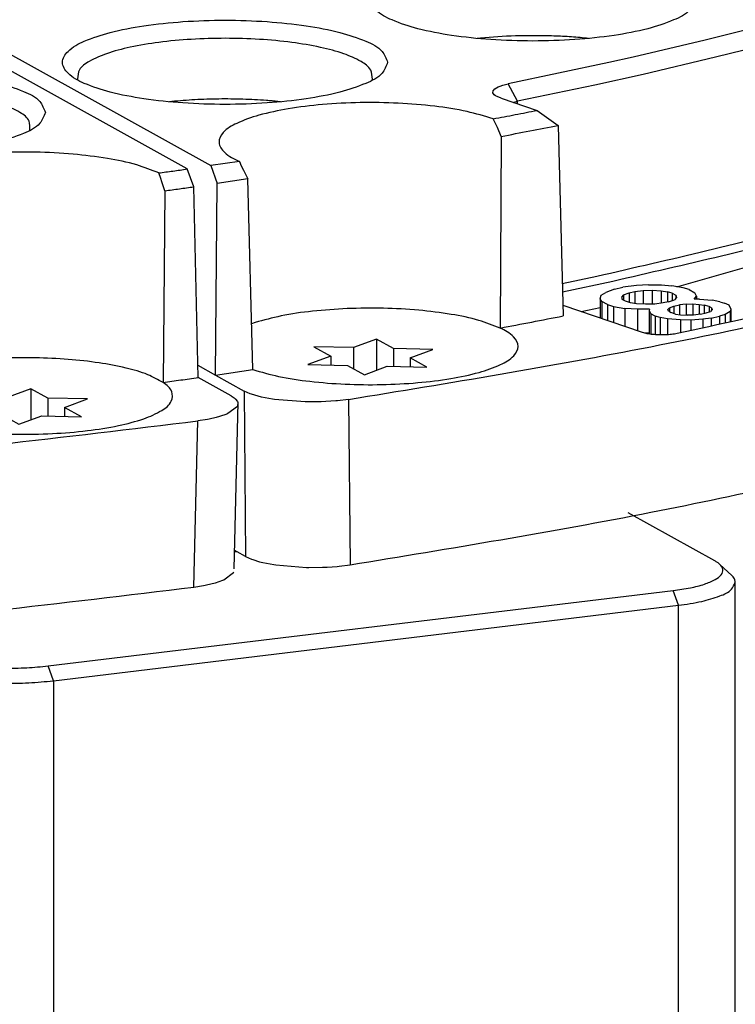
# Model space of a CAD drawing. Header units: inches. Extents: x -399 to 442, y -299 to 295.
# Tile 44 of 134: x -99 to -87, y 166 to 182. Entities that reach past the tile are written whole.
import ezdxf

# ---------------------------------------------------------------- set-up
doc = ezdxf.new("R2010")
doc.units = ezdxf.units.IN

# ---------------------------------------------------------------- blocks, each defined once
blk = doc.blocks.new('0515-2032_10__87', base_point=(-117.369, 220.768))
at = {"color": 7, "linetype": 'Continuous'}
for p, q in [((-115.978, 221.49), (-116.442, 221.319)), ((-115.978, 221.49), (-115.978, 220.859)), ((-115.636, 221.301), (-115.978, 221.49)), ((-116.442, 221.319), (-117.247, 221.337)), ((-117.247, 221.337), (-116.905, 221.148)), ((-116.442, 221.319), (-116.442, 220.89)), ((-115.636, 221.301), (-115.636, 220.937)), ((-114.831, 221.282), (-115.636, 221.301)), ((-115.295, 221.111), (-114.831, 221.282)), ((-116.905, 221.148), (-117.369, 220.976)), ((-116.905, 221.148), (-116.905, 220.966)), ((-114.953, 220.921), (-115.295, 221.111)), ((-115.295, 221.111), (-115.295, 220.929)), ((-117.369, 220.976), (-116.564, 220.958)), ((-116.564, 220.958), (-116.222, 220.768)), ((-116.222, 220.768), (-115.758, 220.94)), ((-115.758, 220.94), (-114.953, 220.921))]:
    blk.add_line(p, q, dxfattribs=at)
blk = doc.blocks.new('0515-2032_9__88', base_point=(-124.384, 219.763))
at = {"color": 7, "linetype": 'Continuous'}
for p, q in [((-122.993, 220.484), (-123.457, 220.313)), ((-122.993, 220.484), (-122.993, 219.853)), ((-122.651, 220.295), (-122.993, 220.484)), ((-123.457, 220.313), (-124.262, 220.331)), ((-124.262, 220.331), (-123.92, 220.142)), ((-123.457, 220.313), (-123.457, 219.884)), ((-122.651, 220.295), (-122.651, 219.931)), ((-121.846, 220.277), (-122.651, 220.295)), ((-122.31, 220.105), (-121.846, 220.277)), ((-123.92, 220.142), (-124.384, 219.97)), ((-123.92, 220.142), (-123.92, 219.96)), ((-121.968, 219.916), (-122.31, 220.105)), ((-122.31, 220.105), (-122.31, 219.923)), ((-124.384, 219.97), (-123.579, 219.952)), ((-123.579, 219.952), (-123.237, 219.763)), ((-123.237, 219.763), (-122.773, 219.934)), ((-122.773, 219.934), (-121.968, 219.916))]:
    blk.add_line(p, q, dxfattribs=at)
blk = doc.blocks.new('N2390-20301_3__114', base_point=(-163.9, 214.754))
at = {"color": 7, "linetype": 'Continuous'}
for p, q in [((-119.822, 224.944), (-126.94, 228.895)), ((-120.357, 224.752), (-120.398, 224.863)), ((-119.688, 224.583), (-119.822, 224.944)), ((-120.332, 224.683), (-120.357, 224.752)), ((-120.273, 224.501), (-120.332, 224.683)), ((-120.273, 224.501), (-120.309, 220.612)), ((-119.597, 220.712), (-119.688, 224.583)), ((-118.929, 220.341), (-119.597, 220.712)), ((-118.929, 220.341), (-118.848, 220.285)), ((-118.848, 220.285), (-118.838, 220.275)), ((-118.838, 220.275), (-118.801, 220.227)), ((-118.801, 220.227), (-118.792, 220.203)), ((-118.801, 220.127), (-118.994, 219.981)), ((-118.792, 220.203), (-118.872, 216.829)), ((-118.796, 220.138), (-118.801, 220.127)), ((-118.792, 220.203), (-118.796, 220.138)), ((-119.407, 219.863), (-119.602, 219.832)), ((-119.375, 219.869), (-119.407, 219.863)), ((-119.232, 219.901), (-119.375, 219.869)), ((-119.167, 219.919), (-119.232, 219.901)), ((-119.017, 219.971), (-119.167, 219.919)), ((-118.994, 219.981), (-119.017, 219.971)), ((-119.075, 216.607), (-118.881, 216.753)), ((-118.881, 216.753), (-118.876, 216.765)), ((-119.684, 216.458), (-119.488, 216.489)), ((-119.488, 216.489), (-119.456, 216.495)), ((-119.456, 216.495), (-119.313, 216.528)), ((-119.313, 216.528), (-119.248, 216.545)), ((-119.248, 216.545), (-119.098, 216.597)), ((-119.098, 216.597), (-119.075, 216.607))]:
    blk.add_line(p, q, dxfattribs=at)
at = {"color": 1, "linetype": 'Continuous'}
blk.add_line((-119.684, 216.458), (-119.602, 219.832), dxfattribs=at)
at = {"color": 7, "linetype": 'Continuous'}
for points, knots in [([(-122.7, 226.092), (-122.731, 226.171), (-122.811, 226.375), (-123.199, 226.55), (-123.706, 226.722), (-124.384, 226.847), (-125.163, 226.928), (-126, 226.956), (-126.837, 226.928), (-127.617, 226.847), (-128.29, 226.722), (-128.812, 226.55), (-129.167, 226.375), (-129.352, 226.092), (-129.167, 225.81), (-128.812, 225.634), (-128.29, 225.462), (-127.617, 225.338), (-126.837, 225.256), (-126, 225.229), (-125.163, 225.256), (-124.384, 225.338), (-123.706, 225.462), (-123.199, 225.634), (-122.811, 225.81), (-122.731, 226.013), (-122.7, 226.092)], [0, 0, 0, 0, 0.248013, 0.63675, 1.190211, 1.887011, 2.687469, 3.542067, 4.396665, 5.197123, 5.893923, 6.447384, 6.83612, 7.084134, 7.332147, 7.720883, 8.274345, 8.971144, 9.771602, 10.626201, 11.480799, 12.281257, 12.978057, 13.531518, 13.920254, 14.168267, 14.168267, 14.168267, 14.168267]), ([(-123.013, 225.729), (-123.011, 225.794), (-123.006, 225.949), (-123.252, 226.126), (-123.586, 226.276), (-124.066, 226.405), (-124.644, 226.503), (-125.3, 226.565), (-125.994, 226.586), (-126.688, 226.565), (-127.344, 226.504), (-127.924, 226.407), (-128.406, 226.278), (-128.743, 226.129), (-128.992, 225.953), (-128.989, 225.798), (-128.988, 225.733)], [0, 0, 0, 0, 0.184765, 0.440751, 0.817723, 1.314628, 1.91191, 2.580695, 3.286711, 3.993083, 4.662914, 5.261855, 5.760901, 6.14026, 6.398348, 6.583425, 6.583425, 6.583425, 6.583425]), ([(-120.398, 224.863), (-120.546, 224.922), (-120.882, 225.056), (-121.47, 225.17), (-122.156, 225.256), (-122.903, 225.293), (-123.664, 225.282), (-124.39, 225.224), (-125.035, 225.122), (-125.566, 224.985), (-125.937, 224.822), (-126.194, 224.628), (-126.186, 224.341), (-126.046, 224.246), (-125.965, 224.192)], [0, 0, 0, 0, 0.476783, 1.083278, 1.788134, 2.550938, 3.326584, 4.068961, 4.734582, 5.286443, 5.699254, 5.971891, 6.172981, 6.450913, 6.450913, 6.450913, 6.450913]), ([(-120.398, 224.863), (-120.302, 224.877), (-120.11, 224.903), (-119.918, 224.93), (-119.822, 224.944)], [0, 0, 0, 0, 0.291365, 0.5819124, 0.5819124, 0.5819124, 0.5819124]), ([(-120.273, 224.501), (-120.175, 224.515), (-119.98, 224.542), (-119.785, 224.569), (-119.688, 224.583)], [0, 0, 0, 0, 0.2959002, 0.5909624, 0.5909624, 0.5909624, 0.5909624]), ([(-120.309, 220.612), (-120.412, 220.668), (-120.65, 220.798), (-121.093, 220.917), (-121.632, 221.02), (-122.248, 221.087), (-122.908, 221.118), (-123.579, 221.111), (-124.226, 221.066), (-124.815, 220.983), (-125.322, 220.878), (-125.614, 220.762), (-125.745, 220.711)], [0, 0, 0, 0, 0.349509, 0.810678, 1.36781, 1.996609, 2.667669, 3.348839, 4.007332, 4.6118, 5.134493, 5.553887, 5.553887, 5.553887, 5.553887]), ([(-120.309, 220.612), (-120.19, 220.629), (-119.953, 220.661), (-119.715, 220.695), (-119.597, 220.712)], [0, 0, 0, 0, 0.360339, 0.7194377, 0.7194377, 0.7194377, 0.7194377]), ([(-125.732, 219.958), (-125.586, 219.902), (-125.255, 219.776), (-124.682, 219.668), (-124.019, 219.588), (-123.299, 219.555), (-122.568, 219.566), (-121.87, 219.622), (-121.249, 219.72), (-120.736, 219.851), (-120.373, 220.009), (-120.123, 220.189), (-120.107, 220.463), (-120.236, 220.558), (-120.309, 220.612)], [0, 0, 0, 0, 0.469399, 1.059683, 1.740884, 2.475022, 3.219969, 3.932783, 4.572976, 5.106005, 5.507956, 5.776374, 5.969726, 6.226678, 6.226678, 6.226678, 6.226678]), ([(-136.279, 218.353), (-133.428, 218.517), (-127.853, 218.837), (-122.31, 219.505), (-119.602, 219.832)], [0, 0, 0, 0, 8.565594, 16.745716, 16.745716, 16.745716, 16.745716]), ([(-136.29, 214.988), (-133.451, 215.151), (-127.901, 215.47), (-122.381, 216.134), (-119.684, 216.458)], [0, 0, 0, 0, 8.528405, 16.674888, 16.674888, 16.674888, 16.674888])]:
    blk.add_open_spline(points, degree=3, knots=knots, dxfattribs=at)
blk = doc.blocks.new('N2390-20301_2__115', base_point=(-130.625, 216.857))
at = {"color": 7, "linetype": 'Continuous'}
for p, q in [((-130.489, 231.202), (-119.339, 225.013)), ((-108.361, 227.795), (-109.307, 227.558)), ((-113.87, 227.6), (-113.932, 227.594)), ((-111.676, 227.594), (-111.716, 227.598)), ((-109.307, 227.558), (-110.767, 227.214)), ((-108.147, 227.449), (-109.098, 227.211)), ((-111.264, 227.103), (-113.302, 226.671)), ((-110.767, 227.214), (-111.264, 227.103)), ((-109.098, 227.211), (-110.565, 226.865)), ((-110.565, 226.865), (-111.549, 226.647)), ((-122.047, 226.774), (-122.039, 226.748)), ((-116.065, 226.748), (-116.058, 226.77)), ((-113.508, 226.61), (-113.466, 226.627)), ((-113.466, 226.627), (-113.416, 226.643)), ((-113.416, 226.643), (-113.302, 226.671)), ((-111.549, 226.647), (-113.115, 226.319)), ((-113.613, 226.492), (-113.608, 226.533)), ((-113.586, 226.452), (-113.613, 226.492)), ((-113.608, 226.533), (-113.573, 226.573)), ((-113.562, 226.432), (-113.586, 226.452)), ((-113.573, 226.573), (-113.508, 226.61)), ((-113.53, 226.414), (-113.562, 226.432)), ((-120.134, 226.313), (-120.18, 226.307)), ((-117.924, 226.307), (-117.98, 226.314)), ((-113.446, 226.379), (-113.53, 226.414)), ((-113.446, 226.379), (-112.718, 226.134)), ((-113.2, 226.296), (-113.186, 226.301)), ((-113.186, 226.301), (-113.115, 226.319)), ((-112.718, 226.134), (-112.29, 225.83)), ((-113.545, 225.83), (-113.609, 225.963)), ((-113.525, 225.785), (-113.545, 225.83)), ((-112.29, 225.83), (-112.192, 221.962)), ((-113.446, 225.606), (-113.525, 225.785)), ((-113.446, 225.606), (-113.469, 221.716)), ((-118.762, 225.098), (-119.339, 225.013)), ((-118.762, 225.098), (-118.723, 225.011)), ((-119.339, 225.013), (-119.214, 224.651)), ((-118.723, 225.011), (-118.68, 224.92)), ((-118.68, 224.92), (-118.591, 224.742)), ((-119.246, 220.762), (-119.214, 224.651)), ((-118.591, 224.742), (-119.214, 224.651)), ((-118.489, 220.873), (-118.591, 224.742)), ((-109.879, 222.555), (-108.462, 222.955)), ((-112.209, 222.621), (-111.504, 222.769)), ((-112.204, 222.454), (-111.182, 222.67)), ((-111.42, 222.38), (-111.323, 222.44)), ((-111.145, 222.506), (-111.323, 222.44)), ((-111.145, 222.506), (-110.975, 222.544)), ((-110.698, 222.58), (-110.975, 222.544)), ((-110.965, 222.392), (-110.847, 222.431)), ((-110.847, 222.431), (-110.734, 222.456)), ((-110.847, 222.431), (-110.847, 222.238)), ((-110.734, 222.456), (-110.567, 222.481)), ((-110.734, 222.456), (-110.734, 222.214)), ((-110.454, 222.596), (-110.698, 222.58)), ((-110.567, 222.481), (-110.38, 222.484)), ((-110.567, 222.481), (-110.567, 222.201)), ((-110.454, 222.596), (-110.19, 222.591)), ((-110.38, 222.484), (-110.197, 222.474)), ((-110.38, 222.484), (-110.38, 222.2)), ((-110.197, 222.474), (-110.071, 222.451)), ((-110.197, 222.474), (-110.197, 222.22)), ((-110.19, 222.591), (-109.982, 222.573)), ((-110.071, 222.451), (-110.071, 222.246)), ((-109.973, 222.421), (-110.071, 222.451)), ((-109.754, 222.534), (-109.982, 222.573)), ((-109.973, 222.421), (-109.903, 222.385)), ((-109.973, 222.421), (-109.973, 222.276)), ((-109.632, 222.497), (-109.754, 222.534)), ((-109.632, 222.497), (-109.517, 222.433)), ((-109.484, 222.364), (-109.517, 222.433)), ((-111.44, 222.312), (-111.42, 222.38)), ((-111.403, 222.256), (-111.44, 222.312)), ((-111.44, 222.312), (-111.44, 221.921)), ((-111.288, 222.192), (-111.403, 222.256)), ((-111.403, 222.256), (-111.403, 221.909)), ((-110.965, 222.392), (-111.005, 222.345)), ((-111.005, 222.345), (-110.992, 222.296)), ((-110.923, 222.261), (-110.992, 222.296)), ((-110.965, 222.392), (-110.965, 222.282)), ((-110.825, 222.231), (-110.923, 222.261)), ((-110.699, 222.208), (-110.825, 222.231)), ((-110.162, 222.225), (-110.328, 222.201)), ((-110.048, 222.251), (-110.162, 222.225)), ((-110.048, 222.251), (-109.931, 222.29)), ((-109.89, 222.337), (-109.931, 222.29)), ((-109.903, 222.385), (-109.89, 222.337)), ((-109.903, 222.385), (-109.903, 222.322)), ((-109.528, 222.303), (-109.484, 222.364)), ((-109.422, 222.3), (-109.528, 222.303)), ((-109.484, 222.364), (-109.484, 222.302)), ((-109.422, 222.3), (-109.162, 222.282)), ((-109.011, 222.251), (-109.162, 222.282)), ((-109.011, 222.251), (-108.913, 222.222)), ((-108.819, 222.179), (-108.913, 222.222)), ((-112.197, 222.177), (-110.583, 221.632)), ((-111.824, 222.051), (-111.44, 222.132)), ((-111.288, 222.192), (-111.166, 222.155)), ((-111.288, 222.192), (-111.288, 221.87)), ((-111.166, 222.155), (-111.166, 221.829)), ((-111.166, 222.155), (-110.938, 222.116)), ((-110.938, 222.116), (-110.938, 221.752)), ((-110.677, 222.098), (-110.938, 222.116)), ((-110.515, 222.198), (-110.699, 222.208)), ((-110.437, 222.1), (-110.677, 222.098)), ((-110.677, 222.098), (-110.677, 221.664)), ((-110.328, 222.201), (-110.515, 222.198)), ((-110.437, 222.1), (-110.445, 222.072)), ((-110.445, 222.072), (-110.412, 222.003)), ((-110.445, 222.072), (-110.445, 221.603)), ((-110.067, 222.093), (-110.031, 222.126)), ((-110.05, 222.058), (-110.067, 222.093)), ((-110.05, 222.058), (-110.005, 222.03)), ((-110.031, 222.126), (-109.942, 222.159)), ((-110.031, 222.126), (-110.031, 222.046)), ((-109.907, 222), (-110.005, 222.03)), ((-109.942, 222.159), (-109.828, 222.184)), ((-109.942, 222.159), (-109.942, 222.01)), ((-109.69, 222.202), (-109.828, 222.184)), ((-109.828, 222.184), (-109.828, 221.988)), ((-109.69, 222.202), (-109.556, 222.207)), ((-109.69, 222.202), (-109.69, 221.976)), ((-109.556, 222.207), (-109.556, 221.979)), ((-109.556, 222.207), (-109.425, 222.197)), ((-109.425, 222.197), (-109.425, 221.994)), ((-109.425, 222.197), (-109.324, 222.182)), ((-109.403, 221.997), (-109.289, 222.023)), ((-109.226, 222.152), (-109.324, 222.182)), ((-109.324, 222.182), (-109.324, 222.015)), ((-109.289, 222.023), (-109.2, 222.055)), ((-109.226, 222.152), (-109.226, 222.046)), ((-109.181, 222.124), (-109.226, 222.152)), ((-109.164, 222.089), (-109.2, 222.055)), ((-109.181, 222.124), (-109.181, 222.074)), ((-109.181, 222.124), (-109.164, 222.089)), ((-108.802, 222.055), (-108.899, 221.994)), ((-108.786, 222.109), (-108.819, 222.179)), ((-108.786, 222.109), (-108.802, 222.055)), ((-108.802, 222.055), (-108.802, 221.836)), ((-108.786, 222.109), (-108.786, 221.84)), ((-118.441, 221.828), (-118.513, 221.803)), ((-110.318, 221.96), (-110.412, 222.003)), ((-110.412, 222.003), (-110.412, 221.598)), ((-110.22, 221.93), (-110.318, 221.96)), ((-110.318, 221.96), (-110.318, 221.588)), ((-110.069, 221.9), (-110.22, 221.93)), ((-110.22, 221.93), (-110.22, 221.584)), ((-109.809, 221.881), (-110.069, 221.9)), ((-110.069, 221.9), (-110.069, 221.588)), ((-109.907, 222), (-109.806, 221.984)), ((-109.809, 221.881), (-109.809, 221.624)), ((-109.597, 221.877), (-109.809, 221.881)), ((-109.806, 221.984), (-109.675, 221.975)), ((-109.541, 221.979), (-109.675, 221.975)), ((-109.353, 221.893), (-109.597, 221.877)), ((-109.597, 221.877), (-109.597, 221.668)), ((-109.403, 221.997), (-109.541, 221.979)), ((-109.187, 221.917), (-109.353, 221.893)), ((-109.353, 221.893), (-109.353, 221.72)), ((-109.187, 221.917), (-109.016, 221.955)), ((-109.187, 221.917), (-109.187, 221.755)), ((-108.899, 221.994), (-109.016, 221.955)), ((-109.016, 221.955), (-109.016, 221.791)), ((-108.899, 221.994), (-108.899, 221.816)), ((-110.525, 221.616), (-110.445, 221.617)), ((-119.603, 220.96), (-119.246, 220.762)), ((-119.246, 220.762), (-118.489, 220.873)), ((-119.246, 220.762), (-118.663, 220.438)), ((-118.54, 220.383), (-118.663, 220.438)), ((-118.517, 220.374), (-118.54, 220.383)), ((-118.381, 220.332), (-118.517, 220.374)), ((-118.31, 220.315), (-118.381, 220.332)), ((-118.09, 220.272), (-118.31, 220.315)), ((-118.051, 220.266), (-118.09, 220.272)), ((-117.425, 220.216), (-118.051, 220.266)), ((-117.008, 220.222), (-117.104, 220.218)), ((-116.805, 220.236), (-117.008, 220.222)), ((-116.768, 220.24), (-116.805, 220.236)), ((-116.543, 220.268), (-116.768, 220.24)), ((-117.381, 220.215), (-117.425, 220.216)), ((-117.104, 220.218), (-117.381, 220.215)), ((-118.804, 217.173), (-118.864, 217.206)), ((-118.636, 217.08), (-118.804, 217.173)), ((-118.636, 217.08), (-118.513, 217.024)), ((-118.513, 217.024), (-118.49, 217.016)), ((-118.49, 217.016), (-118.354, 216.974)), ((-118.354, 216.974), (-118.283, 216.956)), ((-118.283, 216.956), (-118.063, 216.914)), ((-118.063, 216.914), (-118.023, 216.908)), ((-118.023, 216.908), (-117.397, 216.857)), ((-117.397, 216.857), (-117.353, 216.857)), ((-117.353, 216.857), (-117.076, 216.86)), ((-117.076, 216.86), (-116.98, 216.864)), ((-116.98, 216.864), (-116.776, 216.878)), ((-116.776, 216.878), (-116.739, 216.882)), ((-116.739, 216.882), (-116.514, 216.91))]:
    blk.add_line(p, q, dxfattribs=at)
at = {"color": 1, "linetype": 'Continuous'}
for p, q in [((-113.115, 226.319), (-113.302, 226.671)), ((-113.113, 226.267), (-113.115, 226.319)), ((-118.663, 220.438), (-118.636, 217.08)), ((-116.543, 220.268), (-116.514, 216.91))]:
    blk.add_line(p, q, dxfattribs=at)
at = {"color": 7, "linetype": 'Continuous'}
for points, knots in [([(-109.505, 228.396), (-109.536, 228.475), (-109.615, 228.678), (-110.003, 228.854), (-110.511, 229.025), (-111.189, 229.15), (-111.968, 229.232), (-112.805, 229.259), (-113.642, 229.232), (-114.422, 229.15), (-115.095, 229.025), (-115.617, 228.854), (-115.971, 228.678), (-116.157, 228.396), (-115.971, 228.113), (-115.617, 227.937), (-115.095, 227.766), (-114.422, 227.641), (-113.642, 227.56), (-112.805, 227.532), (-111.968, 227.56), (-111.189, 227.641), (-110.511, 227.766), (-110.003, 227.937), (-109.615, 228.113), (-109.536, 228.316), (-109.505, 228.396)], [0, 0, 0, 0, 0.248013, 0.63675, 1.190211, 1.887011, 2.687469, 3.542067, 4.396665, 5.197123, 5.893923, 6.447384, 6.83612, 7.084134, 7.332147, 7.720883, 8.274345, 8.971144, 9.771602, 10.626201, 11.480799, 12.281257, 12.978057, 13.531518, 13.920254, 14.168267, 14.168267, 14.168267, 14.168267]), ([(-116.543, 220.268), (-114.494, 220.604), (-110.56, 221.249), (-104.99, 222.499), (-100.034, 223.89), (-95.78, 225.443), (-92.231, 227.059), (-90.294, 228.428), (-89.415, 229.05)], [0, 0, 0, 0, 6.227791, 11.956406, 17.117473, 21.656897, 25.540171, 28.762113, 28.762113, 28.762113, 28.762113]), ([(-115.752, 227.11), (-115.783, 227.189), (-115.863, 227.392), (-116.251, 227.568), (-116.758, 227.739), (-117.437, 227.864), (-118.215, 227.946), (-119.052, 227.973), (-119.889, 227.946), (-120.669, 227.864), (-121.342, 227.739), (-121.864, 227.568), (-122.219, 227.392), (-122.404, 227.11), (-122.219, 226.827), (-121.864, 226.651), (-121.342, 226.48), (-120.669, 226.355), (-119.889, 226.273), (-119.052, 226.246), (-118.215, 226.273), (-117.437, 226.355), (-116.758, 226.48), (-116.251, 226.651), (-115.863, 226.827), (-115.783, 227.03), (-115.752, 227.11)], [0, 0, 0, 0, 0.248013, 0.63675, 1.190211, 1.887011, 2.687469, 3.542067, 4.396665, 5.197123, 5.893923, 6.447384, 6.83612, 7.084134, 7.332147, 7.720883, 8.274345, 8.971144, 9.771602, 10.626201, 11.480799, 12.281257, 12.978057, 13.531518, 13.920254, 14.168267, 14.168267, 14.168267, 14.168267]), ([(-112.426, 227.645), (-112.67, 227.649), (-113.152, 227.657), (-113.633, 227.619), (-113.87, 227.6)], [0, 0, 0, 0, 0.732556, 1.445468, 1.445468, 1.445468, 1.445468]), ([(-111.716, 227.598), (-111.832, 227.609), (-112.068, 227.63), (-112.305, 227.64), (-112.426, 227.645)], [0, 0, 0, 0, 0.3506498, 0.7116016, 0.7116016, 0.7116016, 0.7116016]), ([(-111.504, 222.769), (-110.014, 223.111), (-107.175, 223.764), (-103.212, 224.964), (-99.748, 226.223), (-97.701, 227.262), (-96.75, 227.745)], [0, 0, 0, 0, 4.584122, 8.735552, 12.420626, 15.618054, 15.618054, 15.618054, 15.618054]), ([(-116.058, 226.77), (-116.064, 226.834), (-116.077, 226.989), (-116.329, 227.156), (-116.668, 227.303), (-117.146, 227.428), (-117.719, 227.523), (-118.364, 227.582), (-119.046, 227.603), (-119.728, 227.583), (-120.374, 227.524), (-120.948, 227.43), (-121.428, 227.306), (-121.77, 227.158), (-122.025, 226.993), (-122.041, 226.838), (-122.047, 226.774)], [0, 0, 0, 0, 0.184126, 0.446511, 0.826724, 1.32158, 1.911826, 2.56984, 3.263094, 3.95669, 4.61571, 5.207555, 5.704481, 6.087024, 6.351539, 6.536281, 6.536281, 6.536281, 6.536281]), ([(-111.182, 222.67), (-109.708, 223.008), (-106.895, 223.654), (-102.96, 224.838), (-99.51, 226.08), (-97.461, 227.1), (-96.506, 227.575)], [0, 0, 0, 0, 4.536992, 8.655388, 12.322909, 15.518632, 15.518632, 15.518632, 15.518632]), ([(-109.875, 221.61), (-108.157, 221.984), (-104.884, 222.698), (-100.313, 224.029), (-96.324, 225.431), (-93.966, 226.6), (-92.873, 227.142)], [0, 0, 0, 0, 5.27323, 10.0466, 14.276479, 17.934341, 17.934341, 17.934341, 17.934341]), ([(-118.212, 226.334), (-118.372, 226.344), (-118.694, 226.364), (-119.179, 226.367), (-119.661, 226.353), (-119.978, 226.326), (-120.134, 226.313)], [0, 0, 0, 0, 0.479764, 0.96847, 1.454008, 1.92437, 1.92437, 1.92437, 1.92437]), ([(-113.609, 225.963), (-113.785, 226.016), (-114.174, 226.132), (-114.822, 226.228), (-115.547, 226.288), (-116.307, 226.299), (-117.055, 226.262), (-117.742, 226.178), (-118.328, 226.058), (-118.775, 225.9), (-119.079, 225.736), (-119.219, 225.476), (-119.042, 225.23), (-118.868, 225.148), (-118.762, 225.098)], [0, 0, 0, 0, 0.551151, 1.216238, 1.958308, 2.733896, 3.496897, 4.202188, 4.809322, 5.286881, 5.620175, 5.837122, 6.065343, 6.418725, 6.418725, 6.418725, 6.418725]), ([(-117.98, 226.314), (-118.019, 226.317), (-118.096, 226.325), (-118.173, 226.331), (-118.212, 226.334)], [0, 0, 0, 0, 0.1156801, 0.2328405, 0.2328405, 0.2328405, 0.2328405]), ([(-113.609, 225.963), (-113.46, 225.991), (-113.163, 226.047), (-112.866, 226.105), (-112.718, 226.134)], [0, 0, 0, 0, 0.4548209, 0.9067295, 0.9067295, 0.9067295, 0.9067295]), ([(-113.446, 225.606), (-113.253, 225.643), (-112.867, 225.716), (-112.482, 225.792), (-112.29, 225.83)], [0, 0, 0, 0, 0.591506, 1.178089, 1.178089, 1.178089, 1.178089]), ([(-116.514, 216.91), (-114.475, 217.245), (-110.559, 217.889), (-105.013, 219.135), (-100.077, 220.521), (-95.84, 222.068), (-92.302, 223.677), (-90.369, 225.04), (-89.492, 225.659)], [0, 0, 0, 0, 6.199841, 11.903431, 17.043116, 21.56536, 25.435965, 28.649652, 28.649652, 28.649652, 28.649652]), ([(-113.469, 221.716), (-113.611, 221.771), (-113.932, 221.896), (-114.489, 222.005), (-115.137, 222.087), (-115.844, 222.124), (-116.565, 222.118), (-117.258, 222.066), (-117.885, 221.981), (-118.267, 221.876), (-118.441, 221.828)], [0, 0, 0, 0, 0.456331, 1.031176, 1.696512, 2.41649, 3.151088, 3.859212, 4.50172, 5.044609, 5.044609, 5.044609, 5.044609]), ([(-113.469, 221.716), (-113.255, 221.756), (-112.829, 221.837), (-112.404, 221.921), (-112.192, 221.962)], [0, 0, 0, 0, 0.65327, 1.300549, 1.300549, 1.300549, 1.300549]), ([(-118.489, 220.873), (-118.316, 220.823), (-117.935, 220.714), (-117.306, 220.625), (-116.606, 220.569), (-115.875, 220.561), (-115.157, 220.598), (-114.497, 220.678), (-113.933, 220.794), (-113.5, 220.945), (-113.205, 221.103), (-113.058, 221.345), (-113.209, 221.588), (-113.371, 221.668), (-113.469, 221.716)], [0, 0, 0, 0, 0.539863, 1.185162, 1.900914, 2.646404, 3.378646, 4.055659, 4.639803, 5.10171, 5.427143, 5.639415, 5.853057, 6.180953, 6.180953, 6.180953, 6.180953]), ([(-110.583, 221.632), (-110.552, 221.624), (-110.484, 221.604), (-110.371, 221.59), (-110.246, 221.581), (-110.117, 221.582), (-109.992, 221.59), (-109.913, 221.603), (-109.875, 221.61)], [0, 0, 0, 0, 0.0964599, 0.2122123, 0.3401448, 0.4720421, 0.5993503, 0.7139084, 0.7139084, 0.7139084, 0.7139084])]:
    blk.add_open_spline(points, degree=3, knots=knots, dxfattribs=at)
blk = doc.blocks.new('N2390-20304_adpater_plate__117', base_point=(-207.43, 197.387))
at = {"color": 7, "linetype": 'Continuous'}
for p, q in [((-109.108, 216.991), (-110.868, 217.967)), ((-118.804, 217.173), (-118.864, 217.164)), ((-108.767, 216.696), (-109.008, 216.92)), ((-108.694, 205.691), (-108.694, 216.558)), ((-122.643, 214.857), (-109.955, 216.389)), ((-122.537, 214.557), (-109.849, 216.089))]:
    blk.add_line(p, q, dxfattribs=at)
at = {"color": 1, "linetype": 'Continuous'}
for p, q in [((-109.849, 216.089), (-109.955, 216.389)), ((-109.849, 205.222), (-109.849, 216.089)), ((-122.537, 214.557), (-122.643, 214.857)), ((-122.537, 214.557), (-122.537, 203.69))]:
    blk.add_line(p, q, dxfattribs=at)
at = {"color": 7, "linetype": 'Continuous'}
for points, knots in [([(-109.955, 216.389), (-109.838, 216.405), (-109.624, 216.435), (-109.337, 216.506), (-109.124, 216.593), (-108.979, 216.684), (-108.924, 216.824), (-108.979, 216.887), (-109.008, 216.92)], [0, 0, 0, 0, 0.352416, 0.650583, 0.882291, 1.043987, 1.154488, 1.276507, 1.276507, 1.276507, 1.276507]), ([(-109.008, 216.92), (-109.023, 216.933), (-109.054, 216.959), (-109.089, 216.98), (-109.108, 216.991)], [0, 0, 0, 0, 0.0568826, 0.1222892, 0.1222892, 0.1222892, 0.1222892]), ([(-108.694, 216.558), (-108.698, 216.582), (-108.708, 216.636), (-108.746, 216.675), (-108.767, 216.696)], [0, 0, 0, 0, 0.0723652, 0.1602318, 0.1602318, 0.1602318, 0.1602318]), ([(-109.849, 216.089), (-109.689, 216.111), (-109.402, 216.151), (-109.048, 216.26), (-108.776, 216.369), (-108.717, 216.506), (-108.694, 216.558)], [0, 0, 0, 0, 0.480156, 0.864634, 1.133333, 1.29876, 1.29876, 1.29876, 1.29876]), ([(-124.969, 215.076), (-124.888, 215.041), (-124.701, 214.958), (-124.366, 214.889), (-123.969, 214.835), (-123.532, 214.812), (-123.085, 214.815), (-122.788, 214.843), (-122.643, 214.857)], [0, 0, 0, 0, 0.264945, 0.611106, 1.019991, 1.466738, 1.923173, 2.360319, 2.360319, 2.360319, 2.360319]), ([(-125.195, 214.808), (-125.103, 214.767), (-124.889, 214.672), (-124.507, 214.593), (-124.053, 214.532), (-123.553, 214.506), (-123.042, 214.508), (-122.703, 214.541), (-122.537, 214.557)], [0, 0, 0, 0, 0.302794, 0.698407, 1.165704, 1.676271, 2.197912, 2.697508, 2.697508, 2.697508, 2.697508])]:
    blk.add_open_spline(points, degree=3, knots=knots, dxfattribs=at)
blk = doc.blocks.new('N2390-20304__118', base_point=(-207.43, 197.387))
blk.add_blockref('N2390-20304_adpater_plate__117', (-207.43, 197.387))
blk = doc.blocks.new('N2390-60301__125', base_point=(-230.231, 166.276))
for name, p in [('N2390-20304__118', (-207.43, 197.387)), ('N2390-20301_2__115', (-130.625, 216.857)), ('N2390-20301_3__114', (-163.9, 214.754)), ('0515-2032_10__87', (-117.369, 220.768)), ('0515-2032_9__88', (-124.384, 219.763))]:
    blk.add_blockref(name, p)
blk = doc.blocks.new('N2494-90111__126', base_point=(-386.375, -319.122))
blk.add_blockref('N2390-60301__125', (-230.231, 166.276))
blk = doc.blocks.new('gen1', base_point=(-147.5, 38.75))
blk.add_blockref('N2494-90111__126', (-386.375, -319.122))

msp = doc.modelspace()

# ---------------------------------------------------------------- block references
at = {"xscale": 0.8, "yscale": 0.8, "zscale": 0.8}
msp.add_blockref('gen1', (-118, 31), dxfattribs=at)

doc.saveas('drawing.dxf')
